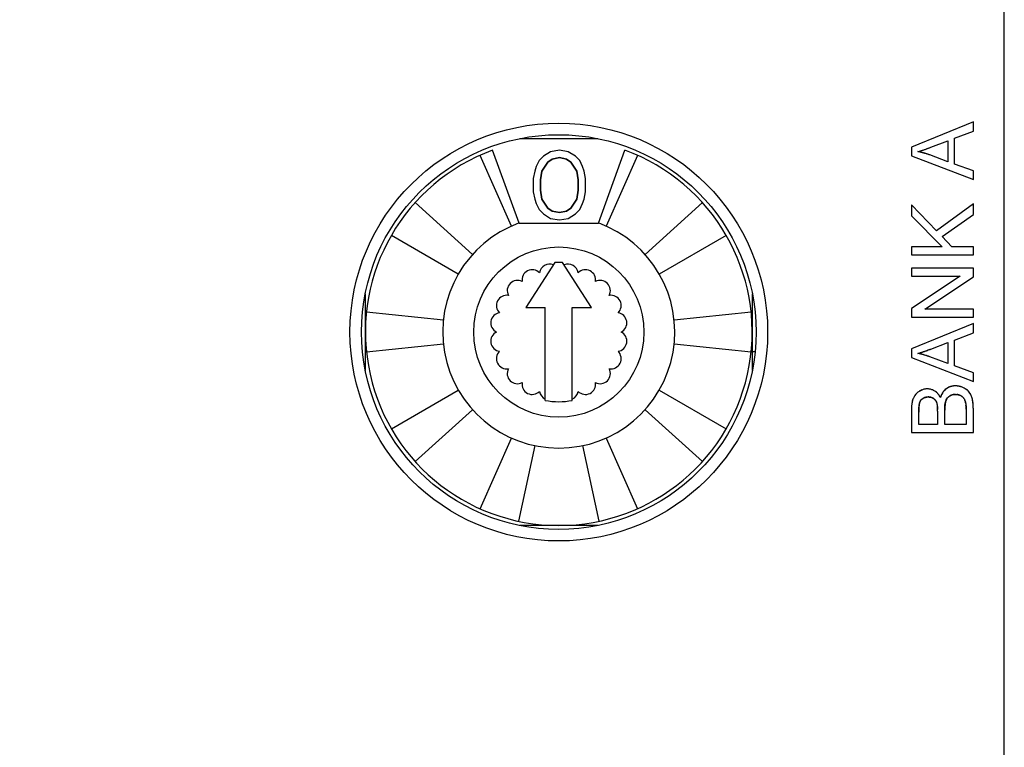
# Model space of a CAD drawing. Header units: millimetres. Extents: x 0 to 420, y 0 to 297.
# Tile 64 of 119: x 105 to 130, y 86 to 105. Entities that reach past the tile are written whole.
import ezdxf

# ---------------------------------------------------------------- set-up
doc = ezdxf.new("R2010")
doc.units = ezdxf.units.MM
doc.header["$LTSCALE"] = 23.1
doc.layers.get('0').update_dxf_attribs({"linetype": 'CONTINUOUS'})
for name, color, linetype in [('000', 7, 'CONTINUOUS'), ('03___PRT_ALL_CURVES', 7, 'CONTINUOUS'), ('LAY0001', 7, 'CONTINUOUS'), ('PRITING', 7, 'CONTINUOUS')]:
    doc.layers.add(name, color=color, linetype=linetype)
doc.styles.get("Standard").update_dxf_attribs({"font": 'txt', "width": 0.6})
doc.dimstyles.new('DIMSTYLE_1', dxfattribs={"dimtxt": 4, "dimasz": 2.6, "dimexe": 1.2, "dimexo": 0.1, "dimgap": 1, "dimtad": 1, "dimzin": 0, "dimdsep": 46, "dimtxsty": 'Standard', "dimblk": '_FILLED', "dimblk1": '_FILLED', "dimblk2": '_FILLED', "dimcen": 0.09, "dimazin": 0, "dimtp": 0.01, "dimtm": 0.01, "dimtfac": 1, "dimtofl": 0, "dimtmove": 0, "dimatfit": 3, "dimldrblk": '_FILLED', "dimfxl": 1, "dimtolj": 1, "dimtzin": 0, "dimarcsym": 0})

# ---------------------------------------------------------------- blocks, each defined once
blk = doc.blocks.new('_FILLED')
at = {"color": 0, "linetype": 'ByBlock'}
blk.add_solid([(0, 0), (-1, 0.1923), (-1, -0.1923)], dxfattribs=at)
blk = doc.blocks.new('*D6')
at = {"color": 2, "linetype": 'Continuous', "transparency": 16777216}
for p, q in [((110.466, 132.308), (63.962, 132.308)), ((65.162, 132.308), (65.162, 71.907)), ((65.162, 11.505), (65.162, 71.907)), ((110.466, 11.505), (63.962, 11.505))]:
    blk.add_line(p, q, dxfattribs=at)
at = {"color": 2, "linetype": 'Continuous', "transparency": 16777216, "xscale": 2.6, "yscale": 2.6, "zscale": 2.6}
for p, rotation in [((65.162, 132.308), 90), ((65.162, 11.505), 270)]:
    blk.add_blockref('_FILLED', p, dxfattribs=dict(at, rotation=rotation))
at = {"color": 2, "linetype": 'Continuous', "transparency": 16777216, "insert": (60.162, 71.907), "char_height": 4, "width": 14.4, "attachment_point": 2, "rotation": 90, "line_spacing_factor": 0.9}
blk.add_mtext('120.80', dxfattribs=at)

msp = doc.modelspace()

# ---------------------------------------------------------------- linework, layer by layer
at = {"color": 7, "linetype": 'Continuous'}
for p, q in [((130.083, 73.537), (130.083, 120.3)), ((117.551, 101.507), (119.573, 101.507)), ((117.536, 99.326), (116.852, 101.205)), ((119.588, 99.326), (120.272, 101.205)), ((117.342, 99.247), (116.529, 101.074)), ((120.596, 101.074), (119.783, 99.247)), ((114.847, 99.852), (116.333, 98.514)), ((120.792, 98.514), (122.278, 99.852)), ((117.536, 99.326), (119.588, 99.326)), ((115.964, 98.007), (114.232, 99.007)), ((122.893, 99.007), (121.16, 98.007)), ((118.462, 98.304), (117.712, 97.141)), ((119.412, 97.141), (118.662, 98.304)), ((113.562, 95.514), (113.562, 97.499)), ((123.562, 97.499), (123.562, 95.514)), ((113.59, 97.029), (115.579, 96.82)), ((117.712, 97.141), (118.212, 97.141)), ((118.212, 94.741), (118.212, 97.141)), ((118.912, 94.741), (118.912, 97.141)), ((118.912, 97.141), (119.412, 97.141)), ((121.546, 96.82), (123.535, 97.029)), ((115.579, 96.193), (113.59, 95.984)), ((123.535, 95.984), (121.546, 96.193)), ((123.562, 96.007), (123.637, 96.007)), ((114.232, 94.007), (115.964, 95.007)), ((121.16, 95.007), (122.893, 94.007)), ((116.333, 94.499), (114.847, 93.161)), ((122.278, 93.161), (120.792, 94.499)), ((116.529, 91.939), (117.342, 93.766)), ((119.783, 93.766), (120.596, 91.939)), ((117.939, 93.572), (117.523, 91.616)), ((119.602, 91.616), (119.186, 93.572)), ((119.573, 91.507), (117.551, 91.507))]:
    msp.add_line(p, q, dxfattribs=at)
for radius in [5.4, 5.102, 2.2]:
    msp.add_circle((118.562, 96.507), radius, dxfattribs=at)
for centre, radius, start, end in [((118.562, 96.507), 5, 110, 70), ((118.562, 96.507), 3, 110, 70), ((118.562, 96.507), 1.8, 86.8153, 93.1847), ((117.875, 97.855), 0.264, 44.2948, 189.7052), ((118.326, 98.002), 0.264, 67.8276, 171.7052), ((118.799, 98.002), 0.264, 8.2948, 112.1724), ((119.25, 97.855), 0.264, 350.2948, 135.7052), ((117.492, 97.577), 0.264, 62.2948, 207.7052), ((119.633, 97.577), 0.264, 332.2948, 117.7052), ((117.214, 97.194), 0.264, 80.2948, 225.7052), ((119.911, 97.194), 0.264, 314.2948, 99.7052), ((117.067, 96.743), 0.264, 98.2948, 243.7052), ((120.057, 96.743), 0.264, 296.2948, 81.7052), ((117.067, 96.27), 0.264, 116.2948, 261.7052), ((120.057, 96.27), 0.264, 278.2948, 63.7052), ((117.214, 95.819), 0.264, 134.2948, 279.7052), ((119.911, 95.819), 0.264, 260.2948, 45.7052), ((117.492, 95.436), 0.264, 152.2948, 297.7052), ((119.633, 95.436), 0.264, 242.2948, 27.7052), ((117.875, 95.158), 0.264, 170.2948, 315.7052), ((118.326, 95.012), 0.264, 188.2948, 244.6216), ((118.799, 95.012), 0.264, 295.3784, 351.7052), ((119.25, 95.158), 0.264, 224.2948, 9.7052), ((118.562, 96.507), 1.8, 258.7877, 281.2123)]:
    msp.add_arc(centre, radius, start, end, dxfattribs=at)
at = {"layer": '000', "color": 7, "linetype": 'Continuous'}
for p, q in [((118.352, 101.168), (118.165, 101.053)), ((118.577, 101.207), (118.352, 101.168)), ((118.802, 101.168), (118.577, 101.207)), ((118.99, 101.053), (118.802, 101.168)), ((118.052, 100.939), (117.977, 100.785)), ((118.165, 101.053), (118.052, 100.939)), ((118.127, 100.67), (118.277, 100.9)), ((118.277, 100.9), (118.39, 100.977)), ((118.39, 100.977), (118.577, 101.015)), ((118.577, 101.015), (118.765, 100.977)), ((118.765, 100.977), (118.877, 100.9)), ((118.877, 100.9), (119.027, 100.67)), ((119.102, 100.939), (118.99, 101.053)), ((119.177, 100.785), (119.102, 100.939)), ((117.94, 100.67), (117.902, 100.479)), ((117.977, 100.785), (117.94, 100.67)), ((118.09, 100.441), (118.127, 100.67)), ((119.027, 100.67), (119.065, 100.441)), ((119.215, 100.67), (119.177, 100.785)), ((119.252, 100.479), (119.215, 100.67)), ((117.902, 100.479), (117.902, 100.134)), ((118.09, 100.173), (118.09, 100.441)), ((119.065, 100.441), (119.065, 100.173)), ((119.252, 100.134), (119.252, 100.479)), ((117.902, 100.134), (117.94, 99.943)), ((118.127, 99.943), (118.09, 100.173)), ((119.065, 100.173), (119.027, 99.943)), ((119.215, 99.943), (119.252, 100.134)), ((117.94, 99.943), (117.977, 99.828)), ((117.977, 99.828), (118.052, 99.675)), ((118.277, 99.713), (118.127, 99.943)), ((119.027, 99.943), (118.877, 99.713)), ((119.102, 99.675), (119.177, 99.828)), ((119.177, 99.828), (119.215, 99.943)), ((118.052, 99.675), (118.165, 99.56)), ((118.165, 99.56), (118.352, 99.445)), ((118.39, 99.636), (118.277, 99.713)), ((118.577, 99.598), (118.39, 99.636)), ((118.765, 99.636), (118.577, 99.598)), ((118.877, 99.713), (118.765, 99.636)), ((118.802, 99.445), (118.99, 99.56)), ((118.99, 99.56), (119.102, 99.675)), ((118.352, 99.445), (118.577, 99.407)), ((118.577, 99.407), (118.802, 99.445))]:
    msp.add_line(p, q, dxfattribs=at)
at = {"layer": '03___PRT_ALL_CURVES', "color": 4, "linetype": 'Continuous'}
for p, q in [((118.352, 101.168), (118.165, 101.053)), ((118.577, 101.207), (118.352, 101.168)), ((118.802, 101.168), (118.577, 101.207)), ((118.99, 101.053), (118.802, 101.168)), ((118.052, 100.939), (117.977, 100.785)), ((118.165, 101.053), (118.052, 100.939)), ((118.277, 100.9), (118.127, 100.67)), ((118.39, 100.977), (118.277, 100.9)), ((118.577, 101.015), (118.39, 100.977)), ((118.765, 100.977), (118.577, 101.015)), ((118.877, 100.9), (118.765, 100.977)), ((119.027, 100.67), (118.877, 100.9)), ((119.102, 100.939), (118.99, 101.053)), ((119.177, 100.785), (119.102, 100.939)), ((117.94, 100.67), (117.902, 100.479)), ((117.977, 100.785), (117.94, 100.67)), ((118.127, 100.67), (118.09, 100.441)), ((119.065, 100.441), (119.027, 100.67)), ((119.215, 100.67), (119.177, 100.785)), ((119.252, 100.479), (119.215, 100.67)), ((117.902, 100.479), (117.902, 100.134)), ((118.09, 100.441), (118.09, 100.173)), ((119.065, 100.173), (119.065, 100.441)), ((119.252, 100.134), (119.252, 100.479)), ((117.902, 100.134), (117.94, 99.943)), ((118.09, 100.173), (118.127, 99.943)), ((119.027, 99.943), (119.065, 100.173)), ((119.215, 99.943), (119.252, 100.134)), ((117.94, 99.943), (117.977, 99.828)), ((117.977, 99.828), (118.052, 99.675)), ((118.127, 99.943), (118.277, 99.713)), ((118.877, 99.713), (119.027, 99.943)), ((119.102, 99.675), (119.177, 99.828)), ((119.177, 99.828), (119.215, 99.943)), ((118.052, 99.675), (118.165, 99.56)), ((118.165, 99.56), (118.352, 99.445)), ((118.277, 99.713), (118.39, 99.636)), ((118.39, 99.636), (118.577, 99.598)), ((118.577, 99.598), (118.765, 99.636)), ((118.765, 99.636), (118.877, 99.713)), ((118.802, 99.445), (118.99, 99.56)), ((118.99, 99.56), (119.102, 99.675)), ((118.352, 99.445), (118.577, 99.407)), ((118.577, 99.407), (118.802, 99.445))]:
    msp.add_line(p, q, dxfattribs=at)
at = {"layer": 'LAY0001', "color": 7, "linetype": 'Continuous'}
for p, q in [((129.282, 101.945), (127.682, 101.29)), ((129.282, 101.704), (129.282, 101.945)), ((128.798, 101.517), (129.282, 101.704)), ((128.182, 101.285), (128.625, 101.451)), ((128.625, 101.451), (128.625, 100.909)), ((128.798, 100.848), (128.798, 101.517)), ((127.682, 101.29), (127.682, 101.062)), ((128.625, 100.909), (128.156, 101.085)), ((127.682, 101.062), (129.282, 100.447)), ((129.282, 100.672), (128.798, 100.848)), ((129.282, 100.447), (129.282, 100.672)), ((129.282, 99.825), (128.331, 99.125)), ((129.282, 99.546), (129.282, 99.825)), ((127.682, 99.796), (127.682, 99.509)), ((128.331, 99.125), (127.682, 99.796)), ((127.682, 99.509), (128.476, 98.714)), ((128.473, 98.976), (129.282, 99.546)), ((128.728, 98.714), (128.473, 98.976)), ((127.682, 98.714), (127.682, 98.503)), ((128.476, 98.714), (127.682, 98.714)), ((129.282, 98.714), (128.728, 98.714)), ((129.282, 98.503), (129.282, 98.714)), ((127.682, 98.503), (129.282, 98.503)), ((127.682, 98.155), (127.682, 97.952)), ((129.282, 98.155), (127.682, 98.155)), ((129.282, 97.938), (129.282, 98.155)), ((128.939, 97.952), (127.682, 97.112)), ((127.682, 97.952), (128.939, 97.952)), ((128.025, 97.098), (129.282, 97.938)), ((127.682, 97.112), (127.682, 96.895)), ((129.282, 97.098), (128.025, 97.098)), ((129.282, 96.895), (129.282, 97.098)), ((127.682, 96.895), (129.282, 96.895)), ((129.282, 96.728), (127.682, 96.073)), ((129.282, 96.487), (129.282, 96.728)), ((128.798, 96.3), (129.282, 96.487)), ((128.798, 95.631), (128.798, 96.3)), ((127.682, 96.073), (127.682, 95.845)), ((128.182, 96.068), (128.625, 96.235)), ((128.625, 96.235), (128.625, 95.692)), ((127.682, 95.845), (129.282, 95.23)), ((128.625, 95.692), (128.156, 95.868)), ((129.282, 95.455), (128.798, 95.631)), ((129.282, 95.23), (129.282, 95.455)), ((127.682, 94.507), (127.682, 93.907)), ((128.355, 94.464), (128.355, 94.118)), ((128.544, 94.118), (128.544, 94.488)), ((129.089, 94.637), (129.091, 94.617)), ((129.094, 94.517), (129.094, 94.118)), ((129.282, 93.907), (129.282, 94.517)), ((127.871, 94.118), (127.871, 94.438)), ((128.355, 94.118), (127.871, 94.118)), ((129.094, 94.118), (128.544, 94.118)), ((127.682, 93.907), (129.282, 93.907))]:
    msp.add_line(p, q, dxfattribs=at)
for centre, radius, start, end in [((127.38, 102.877), 1.769, 285.4217, 286.9454), ((127.417, 99.029), 2.185, 77.9894, 78.5733), ((127.423, 99.053), 2.161, 76.9775, 77.9903), ((127.234, 103.36), 2.274, 286.9112, 287.5027), ((127.428, 99.078), 2.135, 76.3339, 76.9767), ((127.113, 103.744), 2.677, 287.5028, 288.057), ((127.433, 99.098), 2.114, 75.6571, 76.334), ((126.956, 104.226), 3.184, 288.0575, 288.5823), ((127.439, 99.119), 2.092, 74.9638, 75.6571), ((126.76, 104.809), 3.799, 288.5809, 289.0186), ((127.444, 99.14), 2.071, 74.2814, 74.9638), ((126.498, 105.568), 4.602, 289.0206, 289.4772), ((127.45, 99.161), 2.049, 73.6005, 74.2814), ((127.459, 99.19), 2.019, 72.3207, 73.602), ((126.137, 106.588), 5.684, 289.4761, 289.8536), ((125.742, 107.684), 6.849, 289.8504, 290.0924), ((127.47, 99.225), 1.982, 71.2107, 72.3201), ((125.16, 109.272), 8.54, 290.0974, 290.4383), ((127.479, 99.252), 1.954, 70.4786, 71.2098), ((127.486, 99.272), 1.932, 69.7181, 70.4786), ((124.264, 111.681), 11.11, 290.4349, 290.653), ((126.956, 99.009), 3.184, 288.0574, 288.5822), ((126.76, 99.591), 3.797, 288.5808, 289.0174), ((126.498, 100.35), 4.601, 289.0195, 289.4773), ((126.137, 101.371), 5.684, 289.4761, 289.8536), ((125.742, 102.467), 6.849, 289.8504, 290.0924), ((125.16, 104.055), 8.54, 290.0974, 290.4384), ((124.264, 106.463), 11.11, 290.4349, 290.6531), ((127.38, 97.66), 1.769, 285.4215, 286.9453), ((127.417, 93.812), 2.185, 77.9894, 78.5733), ((127.423, 93.836), 2.161, 76.9775, 77.9903), ((127.234, 98.143), 2.274, 286.911, 287.5025), ((127.428, 93.861), 2.135, 76.334, 76.9767), ((127.113, 98.527), 2.676, 287.5027, 288.0569), ((127.433, 93.882), 2.114, 75.6571, 76.334), ((127.439, 93.903), 2.092, 74.9638, 75.6572), ((127.444, 93.923), 2.071, 74.2814, 74.9638), ((127.45, 93.944), 2.049, 73.6005, 74.2814), ((127.459, 93.973), 2.019, 72.3207, 73.602), ((127.47, 94.008), 1.982, 71.2107, 72.3201), ((127.479, 94.035), 1.954, 70.4786, 71.2098), ((127.486, 94.055), 1.932, 69.7181, 70.4787), ((128.082, 94.645), 0.385, 121.471, 127.1988), ((128.14, 94.552), 0.496, 116.9308, 121.5522), ((128.116, 94.599), 0.443, 112.1083, 116.9244), ((128.102, 94.634), 0.404, 106.7793, 112.1054), ((128.095, 94.659), 0.379, 101.3724, 106.769), ((128.092, 94.672), 0.366, 95.6517, 101.363), ((128.092, 94.673), 0.364, 89.9926, 95.6402), ((128.092, 94.666), 0.372, 84.6416, 90.0238), ((128.093, 94.679), 0.358, 79.3346, 84.6319), ((128.094, 94.682), 0.355, 73.8461, 79.3258), ((128.092, 94.676), 0.361, 68.5328, 73.8374), ((128.086, 94.662), 0.377, 63.3714, 68.5251), ((128.074, 94.639), 0.403, 58.4759, 63.3659), ((128.112, 94.699), 0.332, 52.2838, 58.4969), ((128.82, 94.725), 0.396, 140.3472, 145.0611), ((128.811, 94.732), 0.384, 137.1985, 140.3363), ((128.807, 94.736), 0.379, 133.8508, 137.1972), ((128.806, 94.737), 0.377, 130.6132, 133.8489), ((128.807, 94.736), 0.378, 127.5223, 130.6117), ((128.813, 94.729), 0.388, 124.2276, 127.5336), ((128.807, 94.737), 0.377, 121.0757, 124.2248), ((128.803, 94.743), 0.37, 117.7156, 121.0743), ((128.802, 94.746), 0.367, 114.4669, 117.7134), ((128.802, 94.745), 0.368, 111.1778, 114.4649), ((128.804, 94.741), 0.372, 107.8933, 111.1758), ((128.806, 94.734), 0.38, 104.8099, 107.8921), ((128.809, 94.723), 0.391, 101.7761, 104.8084), ((128.812, 94.708), 0.406, 98.691, 101.7739), ((128.815, 94.689), 0.425, 95.681, 98.6896), ((128.817, 94.666), 0.449, 92.8826, 95.6811), ((128.818, 94.638), 0.477, 89.984, 92.8798), ((128.819, 94.613), 0.502, 84.7278, 90.03), ((128.821, 94.635), 0.48, 81.4183, 84.708), ((128.823, 94.647), 0.467, 77.0017, 81.4199), ((128.824, 94.654), 0.461, 72.5578, 76.997), ((128.823, 94.652), 0.462, 68.0666, 72.5529), ((128.82, 94.643), 0.472, 63.8143, 68.0628), ((128.794, 94.589), 0.532, 60.0291, 63.8658), ((128.822, 94.639), 0.475, 56.6733, 60.0152), ((128.85, 94.681), 0.424, 51.5643, 56.701), ((128.878, 94.716), 0.38, 46.9218, 51.546), ((128.899, 94.738), 0.349, 42.0148, 46.9184), ((128.915, 94.753), 0.327, 36.9993, 42.0085), ((128.312, 94.571), 0.626, 166.3364, 168.453), ((128.254, 94.585), 0.565, 164.0227, 166.3379), ((128.202, 94.6), 0.512, 161.5546, 164.0232), ((128.158, 94.615), 0.465, 158.9465, 161.5546), ((128.121, 94.629), 0.425, 156.2138, 158.946), ((128.127, 94.626), 0.432, 150.8318, 156.2439), ((128.094, 94.645), 0.394, 145.3848, 150.8191), ((128.078, 94.655), 0.375, 142.2164, 145.3603), ((128.07, 94.662), 0.365, 136.448, 142.223), ((128.068, 94.664), 0.362, 133.2069, 136.4383), ((128.071, 94.66), 0.367, 127.2104, 133.1941), ((128.076, 94.63), 0.188, 139.362, 146.3177), ((128.076, 94.629), 0.189, 132.4129, 139.3399), ((128.106, 94.588), 0.239, 116.879, 122.4254), ((128.106, 94.587), 0.24, 111.0664, 116.8709), ((128.109, 94.58), 0.248, 103.6423, 111.0445), ((128.113, 94.563), 0.265, 97.4997, 103.6416), ((128.117, 94.517), 0.312, 85.0516, 90.0709), ((128.121, 94.562), 0.267, 79.5238, 85.0485), ((128.127, 94.594), 0.234, 73.4987, 79.5169), ((128.133, 94.614), 0.213, 67.4988, 73.4812), ((128.137, 94.625), 0.202, 60.4394, 67.4894), ((128.138, 94.626), 0.2, 53.6609, 60.417), ((128.141, 94.631), 0.194, 47.0305, 53.672), ((128.138, 94.627), 0.199, 40.2756, 47.0154), ((128.129, 94.62), 0.211, 33.8006, 40.2634), ((128.113, 94.609), 0.231, 27.6299, 33.7907), ((128.102, 94.687), 0.347, 46.2013, 52.2699), ((128.083, 94.667), 0.375, 40.6466, 46.194), ((128.057, 94.644), 0.41, 36.8648, 40.6642), ((128.021, 94.618), 0.454, 32.3161, 36.8455), ((127.973, 94.587), 0.51, 28.8201, 32.3291), ((127.927, 94.562), 0.564, 26.5492, 28.8371), ((128.948, 94.661), 0.539, 158.3183, 163.599), ((128.902, 94.679), 0.49, 155.5015, 158.2736), ((128.878, 94.69), 0.463, 152.735, 155.5), ((128.858, 94.701), 0.44, 149.6675, 152.736), ((128.837, 94.713), 0.416, 145.0659, 149.6784), ((128.831, 94.639), 0.273, 156.4194, 162.3017), ((128.812, 94.647), 0.252, 150.3824, 156.4095), ((128.801, 94.653), 0.24, 143.9867, 150.3732), ((128.797, 94.656), 0.235, 137.5156, 143.974), ((128.799, 94.655), 0.237, 131.1621, 137.5032), ((128.805, 94.647), 0.247, 124.9619, 131.1509), ((128.802, 94.651), 0.242, 118.7816, 124.996), ((128.803, 94.649), 0.244, 112.6097, 118.771), ((128.807, 94.641), 0.253, 106.453, 112.5991), ((128.811, 94.626), 0.269, 100.6958, 106.4469), ((128.816, 94.603), 0.292, 95.2056, 100.6903), ((128.818, 94.573), 0.323, 89.9527, 95.2009), ((128.823, 94.6), 0.295, 79.0679, 83.6469), ((128.827, 94.621), 0.274, 74.2864, 79.0627), ((128.831, 94.634), 0.26, 69.2962, 74.2802), ((128.833, 94.641), 0.253, 61.5603, 69.2936), ((128.806, 94.591), 0.31, 57.3865, 61.6147), ((128.856, 94.661), 0.224, 45.5678, 50.813), ((128.869, 94.674), 0.205, 39.9844, 45.558), ((128.877, 94.681), 0.194, 31.6754, 39.9831), ((128.778, 94.627), 0.308, 21.2244, 25.1015), ((128.731, 94.609), 0.358, 17.6735, 21.2256), ((128.676, 94.591), 0.416, 14.6749, 17.6816), ((128.857, 94.71), 0.399, 30.3742, 36.9107), ((128.818, 94.687), 0.444, 26.3293, 30.4115), ((128.781, 94.669), 0.486, 22.5461, 26.331), ((128.739, 94.651), 0.532, 18.9897, 22.5472), ((128.678, 94.63), 0.596, 13.9798, 18.959), ((128.617, 94.615), 0.659, 12.2908, 14.0209), ((128.549, 94.6), 0.728, 10.8056, 12.2939), ((128.479, 94.586), 0.8, 9.4135, 10.8063), ((128.401, 94.574), 0.878, 8.0605, 9.4134), ((128.979, 94.507), 1.297, 178.6143, 180.0125), ((128.85, 94.51), 1.167, 177.2275, 178.6131), ((128.734, 94.516), 1.051, 175.6503, 177.2298), ((128.627, 94.524), 0.944, 173.9859, 175.6506), ((128.533, 94.534), 0.849, 172.2392, 173.9861), ((128.45, 94.545), 0.766, 170.3973, 172.2395), ((128.377, 94.558), 0.692, 168.4517, 170.3976), ((129.748, 94.446), 1.877, 177.8566, 179.2659), ((130.237, 94.439), 2.366, 179.2441, 180.0109), ((129.335, 94.461), 1.463, 176.762, 177.8388), ((129.074, 94.475), 1.202, 175.6746, 176.7602), ((128.784, 94.498), 0.912, 173.3724, 175.7264), ((128.546, 94.525), 0.672, 171.6316, 173.3291), ((128.405, 94.546), 0.529, 169.7135, 171.6351), ((128.292, 94.567), 0.414, 167.5552, 169.7168), ((128.112, 94.612), 0.229, 156.2452, 162.225), ((127.991, 94.572), 0.359, 9.532, 12.2409), ((127.193, 94.49), 1.162, 2.0383, 3.9347), ((126.781, 94.475), 1.574, 1.1331, 2.0785), ((126.287, 94.465), 2.067, 359.9705, 1.1189), ((129.752, 94.496), 1.208, 176.8386, 178.1098), ((129.969, 94.489), 1.426, 178.129, 180.031), ((129.563, 94.507), 1.02, 174.6539, 176.863), ((129.401, 94.521), 0.856, 173.1725, 174.6296), ((129.293, 94.534), 0.748, 171.6034, 173.1738), ((129.165, 94.554), 0.618, 168.669, 171.6442), ((129.05, 94.577), 0.501, 166.3609, 168.6389), ((128.162, 94.556), 0.931, 2.2194, 3.7097), ((127.668, 94.537), 1.425, 1.1858, 2.2369), ((126.748, 94.519), 2.346, 359.9436, 1.1547), ((128.319, 94.562), 0.962, 6.8544, 8.0621), ((128.195, 94.547), 1.086, 4.808, 6.8365), ((128.051, 94.535), 1.231, 3.626, 4.8241), ((127.89, 94.525), 1.392, 1.8543, 3.6134), ((127.716, 94.519), 1.566, 0.8548, 1.868), ((127.58, 94.517), 1.703, 359.9945, 0.8566)]:
    msp.add_arc(centre, radius, start, end, dxfattribs=at)
for points in [[(127.903, 94.704), (127.908, 94.715), (127.913, 94.725), (127.919, 94.734)], [(127.949, 94.769), (127.958, 94.777), (127.967, 94.784), (127.977, 94.79)], [(128.078, 94.826), (128.091, 94.828), (128.104, 94.829), (128.117, 94.829)], [(128.563, 94.695), (128.566, 94.704), (128.568, 94.713), (128.571, 94.722)], [(128.819, 94.895), (128.831, 94.895), (128.844, 94.895), (128.856, 94.893)], [(128.973, 94.852), (128.982, 94.846), (128.99, 94.84), (128.997, 94.834)], [(129.043, 94.783), (129.048, 94.775), (129.052, 94.767), (129.057, 94.758)], [(127.887, 94.656), (127.89, 94.665), (127.892, 94.674), (127.894, 94.681)], [(128.317, 94.716), (128.325, 94.701), (128.331, 94.684), (128.337, 94.666)], [(128.337, 94.666), (128.338, 94.661), (128.34, 94.655), (128.341, 94.648)], [(128.345, 94.631), (128.346, 94.623), (128.347, 94.613), (128.349, 94.603)], [(128.349, 94.603), (128.35, 94.593), (128.351, 94.582), (128.352, 94.57)], [(129.078, 94.697), (129.081, 94.685), (129.084, 94.673), (129.086, 94.661)], [(129.086, 94.661), (129.087, 94.654), (129.088, 94.646), (129.089, 94.637)]]:
    msp.add_open_spline(points, degree=3, dxfattribs=at)
at = {"layer": 'PRITING', "color": 7, "linetype": 'Continuous'}
for p, q in [((129.282, 101.945), (127.682, 101.29)), ((129.282, 101.704), (129.282, 101.945)), ((128.798, 101.517), (129.282, 101.704)), ((128.182, 101.285), (128.625, 101.451)), ((128.625, 101.451), (128.625, 100.909)), ((128.798, 100.848), (128.798, 101.517)), ((127.682, 101.29), (127.682, 101.062)), ((128.625, 100.909), (128.156, 101.085)), ((127.682, 101.062), (129.282, 100.447)), ((129.282, 100.672), (128.798, 100.848)), ((129.282, 100.447), (129.282, 100.672)), ((129.282, 99.825), (128.331, 99.125)), ((129.282, 99.546), (129.282, 99.825)), ((127.682, 99.796), (127.682, 99.509)), ((128.331, 99.125), (127.682, 99.796)), ((127.682, 99.509), (128.476, 98.714)), ((128.473, 98.976), (129.282, 99.546)), ((128.728, 98.714), (128.473, 98.976)), ((127.682, 98.714), (127.682, 98.503)), ((128.476, 98.714), (127.682, 98.714)), ((129.282, 98.714), (128.728, 98.714)), ((129.282, 98.503), (129.282, 98.714)), ((127.682, 98.503), (129.282, 98.503)), ((127.682, 98.155), (127.682, 97.952)), ((129.282, 98.155), (127.682, 98.155)), ((129.282, 97.938), (129.282, 98.155)), ((128.939, 97.952), (127.682, 97.112)), ((127.682, 97.952), (128.939, 97.952)), ((128.025, 97.098), (129.282, 97.938)), ((127.682, 97.112), (127.682, 96.895)), ((129.282, 97.098), (128.025, 97.098)), ((129.282, 96.895), (129.282, 97.098)), ((127.682, 96.895), (129.282, 96.895)), ((129.282, 96.728), (127.682, 96.073)), ((129.282, 96.487), (129.282, 96.728)), ((128.798, 96.3), (129.282, 96.487)), ((128.798, 95.631), (128.798, 96.3)), ((127.682, 96.073), (127.682, 95.845)), ((128.182, 96.068), (128.625, 96.235)), ((128.625, 96.235), (128.625, 95.692)), ((127.682, 95.845), (129.282, 95.23)), ((128.625, 95.692), (128.156, 95.868)), ((129.282, 95.455), (128.798, 95.631)), ((129.282, 95.23), (129.282, 95.455)), ((127.682, 94.507), (127.682, 93.907)), ((128.355, 94.464), (128.355, 94.118)), ((128.544, 94.118), (128.544, 94.488)), ((129.089, 94.637), (129.091, 94.617)), ((129.094, 94.517), (129.094, 94.118)), ((129.282, 93.907), (129.282, 94.517)), ((127.871, 94.118), (127.871, 94.438)), ((128.355, 94.118), (127.871, 94.118)), ((129.094, 94.118), (128.544, 94.118)), ((127.682, 93.907), (129.282, 93.907))]:
    msp.add_line(p, q, dxfattribs=at)
for centre, radius, start, end in [((127.38, 102.877), 1.769, 285.4217, 286.9454), ((127.417, 99.029), 2.185, 77.9894, 78.5733), ((127.438, 99.122), 2.09, 77.8878, 78.6063), ((127.423, 99.053), 2.161, 76.9775, 77.9903), ((127.435, 99.106), 2.107, 73.5986, 77.9054), ((127.234, 103.36), 2.274, 286.9112, 287.5027), ((127.428, 99.078), 2.135, 76.3339, 76.9767), ((127.113, 103.744), 2.677, 287.5028, 288.057), ((127.433, 99.098), 2.114, 75.6571, 76.334), ((126.956, 104.226), 3.184, 288.0575, 288.5823), ((127.439, 99.119), 2.092, 74.9638, 75.6571), ((126.76, 104.809), 3.799, 288.5809, 289.0186), ((127.444, 99.14), 2.071, 74.2814, 74.9638), ((126.498, 105.568), 4.602, 289.0206, 289.4772), ((127.45, 99.161), 2.049, 73.6005, 74.2814), ((126.011, 106.944), 6.062, 289.4243, 290.0185), ((127.459, 99.19), 2.019, 72.3207, 73.602), ((127.466, 99.213), 1.995, 72.0568, 73.5845), ((126.137, 106.588), 5.684, 289.4761, 289.8536), ((125.742, 107.684), 6.849, 289.8504, 290.0924), ((127.47, 99.225), 1.982, 71.2107, 72.3201), ((127.464, 99.209), 1.999, 69.75, 72.0452), ((125.32, 108.847), 8.085, 290.002, 290.4793), ((125.16, 109.272), 8.54, 290.0974, 290.4383), ((127.479, 99.252), 1.954, 70.4786, 71.2098), ((127.486, 99.272), 1.932, 69.7181, 70.4786), ((124.264, 111.681), 11.11, 290.4349, 290.653), ((125.068, 109.523), 8.808, 290.4762, 290.7062), ((126.956, 99.009), 3.184, 288.0574, 288.5822), ((126.76, 99.591), 3.797, 288.5808, 289.0174), ((126.498, 100.35), 4.601, 289.0195, 289.4773), ((126.011, 101.727), 6.062, 289.4243, 290.0186), ((126.137, 101.371), 5.684, 289.4761, 289.8536), ((125.742, 102.467), 6.849, 289.8504, 290.0924), ((125.32, 103.629), 8.085, 290.002, 290.4794), ((125.16, 104.055), 8.54, 290.0974, 290.4384), ((124.264, 106.463), 11.11, 290.4349, 290.6531), ((125.068, 104.306), 8.807, 290.4763, 290.7063), ((127.38, 97.66), 1.769, 285.4215, 286.9453), ((127.417, 93.812), 2.185, 77.9894, 78.5733), ((127.438, 93.905), 2.09, 77.8879, 78.6063), ((127.423, 93.836), 2.161, 76.9775, 77.9903), ((127.435, 93.889), 2.107, 73.5986, 77.9054), ((127.234, 98.143), 2.274, 286.911, 287.5025), ((127.428, 93.861), 2.135, 76.334, 76.9767), ((127.113, 98.527), 2.676, 287.5027, 288.0569), ((127.433, 93.882), 2.114, 75.6571, 76.334), ((127.439, 93.903), 2.092, 74.9638, 75.6572), ((127.444, 93.923), 2.071, 74.2814, 74.9638), ((127.45, 93.944), 2.049, 73.6005, 74.2814), ((127.459, 93.973), 2.019, 72.3207, 73.602), ((127.466, 93.996), 1.995, 72.0569, 73.5846), ((127.47, 94.008), 1.982, 71.2107, 72.3201), ((127.464, 93.992), 1.999, 69.75, 72.0452), ((127.479, 94.035), 1.954, 70.4786, 71.2098), ((127.486, 94.055), 1.932, 69.7181, 70.4787), ((128.082, 94.645), 0.385, 121.471, 127.1988), ((128.14, 94.552), 0.496, 116.9308, 121.5522), ((128.116, 94.599), 0.443, 112.1083, 116.9244), ((128.102, 94.634), 0.404, 106.7793, 112.1054), ((128.095, 94.659), 0.379, 101.3724, 106.769), ((128.092, 94.672), 0.366, 95.6517, 101.363), ((128.092, 94.673), 0.364, 89.9926, 95.6402), ((128.092, 94.664), 0.373, 84.7829, 90.0089), ((128.092, 94.666), 0.372, 84.6416, 90.0238), ((128.093, 94.679), 0.358, 79.3346, 84.6319), ((128.094, 94.682), 0.355, 73.8461, 79.3258), ((128.092, 94.676), 0.361, 68.5328, 73.8374), ((128.086, 94.662), 0.377, 63.3714, 68.5251), ((128.074, 94.639), 0.403, 58.4759, 63.3659), ((128.075, 94.639), 0.402, 58.4717, 63.4351), ((128.107, 94.692), 0.34, 49.3599, 58.4004), ((128.112, 94.699), 0.332, 52.2838, 58.4969), ((128.82, 94.725), 0.396, 140.3472, 145.0611), ((128.811, 94.732), 0.384, 137.1985, 140.3363), ((128.807, 94.736), 0.379, 133.8508, 137.1972), ((128.806, 94.737), 0.377, 130.6132, 133.8489), ((128.807, 94.736), 0.378, 127.5223, 130.6117), ((128.813, 94.728), 0.388, 124.3469, 127.5198), ((128.813, 94.729), 0.388, 124.2276, 127.5336), ((128.807, 94.737), 0.377, 121.0757, 124.2248), ((128.803, 94.743), 0.37, 117.7156, 121.0743), ((128.802, 94.746), 0.367, 114.4669, 117.7134), ((128.802, 94.745), 0.368, 111.1778, 114.4649), ((128.804, 94.741), 0.372, 107.8933, 111.1758), ((128.806, 94.734), 0.38, 104.8099, 107.8921), ((128.809, 94.723), 0.391, 101.7761, 104.8084), ((128.812, 94.708), 0.406, 98.691, 101.7739), ((128.815, 94.689), 0.425, 95.681, 98.6896), ((128.817, 94.666), 0.449, 92.8826, 95.6811), ((128.818, 94.638), 0.477, 89.984, 92.8798), ((128.819, 94.612), 0.503, 83.6831, 90.0157), ((128.819, 94.613), 0.502, 84.7278, 90.03), ((128.821, 94.635), 0.48, 81.4183, 84.708), ((128.823, 94.647), 0.467, 77.0017, 81.4199), ((128.824, 94.654), 0.461, 72.5578, 76.997), ((128.823, 94.652), 0.462, 68.0666, 72.5529), ((128.82, 94.643), 0.472, 63.8143, 68.0628), ((128.794, 94.589), 0.532, 60.0291, 63.8658), ((128.822, 94.639), 0.475, 56.6733, 60.0152), ((128.85, 94.681), 0.424, 51.5643, 56.701), ((128.878, 94.716), 0.38, 46.9218, 51.546), ((128.899, 94.738), 0.349, 42.0148, 46.9184), ((128.915, 94.753), 0.327, 36.9993, 42.0085), ((128.312, 94.571), 0.626, 166.3364, 168.453), ((128.311, 94.571), 0.624, 166.3433, 168.4993), ((128.254, 94.585), 0.565, 164.0227, 166.3379), ((128.202, 94.6), 0.512, 161.5546, 164.0232), ((128.158, 94.615), 0.465, 158.9465, 161.5546), ((128.121, 94.629), 0.425, 156.2138, 158.946), ((128.118, 94.63), 0.422, 156.1892, 158.9826), ((128.127, 94.626), 0.432, 150.8318, 156.2439), ((128.094, 94.645), 0.394, 145.3848, 150.8191), ((128.078, 94.655), 0.375, 142.2164, 145.3603), ((128.07, 94.662), 0.365, 136.448, 142.223), ((128.068, 94.664), 0.362, 133.2069, 136.4383), ((128.071, 94.66), 0.367, 127.2104, 133.1941), ((128.076, 94.63), 0.188, 139.362, 146.3177), ((128.076, 94.629), 0.189, 132.4129, 139.3399), ((128.106, 94.588), 0.239, 116.879, 122.4254), ((128.106, 94.587), 0.24, 111.0664, 116.8709), ((128.109, 94.58), 0.248, 103.6423, 111.0445), ((128.113, 94.563), 0.265, 97.4997, 103.6416), ((128.117, 94.517), 0.312, 85.0516, 90.0709), ((128.121, 94.562), 0.267, 79.5238, 85.0485), ((128.127, 94.594), 0.234, 73.4987, 79.5169), ((128.133, 94.614), 0.213, 67.4988, 73.4812), ((128.137, 94.625), 0.202, 60.4394, 67.4894), ((128.138, 94.626), 0.2, 53.6609, 60.417), ((128.141, 94.63), 0.195, 43.4721, 53.6654), ((128.141, 94.631), 0.194, 47.0305, 53.672), ((128.138, 94.627), 0.199, 40.2756, 47.0154), ((128.129, 94.62), 0.211, 33.8006, 40.2634), ((128.113, 94.609), 0.231, 27.6299, 33.7907), ((128.102, 94.687), 0.347, 46.2013, 52.2699), ((128.083, 94.667), 0.375, 40.6466, 46.194), ((128.057, 94.644), 0.41, 36.8648, 40.6642), ((128.021, 94.618), 0.454, 32.3161, 36.8455), ((128.004, 94.606), 0.474, 30.8188, 35.5337), ((127.973, 94.587), 0.51, 28.8201, 32.3291), ((127.955, 94.577), 0.532, 26.4469, 30.8234), ((127.927, 94.562), 0.564, 26.5492, 28.8371), ((128.948, 94.661), 0.539, 158.3183, 163.599), ((128.974, 94.653), 0.567, 161.0113, 163.5122), ((128.902, 94.679), 0.49, 155.5015, 158.2736), ((128.878, 94.69), 0.463, 152.735, 155.5), ((128.858, 94.701), 0.44, 149.6675, 152.736), ((128.837, 94.713), 0.416, 145.0659, 149.6784), ((128.831, 94.639), 0.273, 156.4194, 162.3017), ((128.812, 94.647), 0.252, 150.3824, 156.4095), ((128.801, 94.653), 0.24, 143.9867, 150.3732), ((128.797, 94.656), 0.235, 137.5156, 143.974), ((128.799, 94.655), 0.237, 131.1621, 137.5032), ((128.805, 94.647), 0.247, 124.9619, 131.1509), ((128.802, 94.651), 0.242, 118.7816, 124.996), ((128.803, 94.649), 0.244, 112.6097, 118.771), ((128.807, 94.641), 0.253, 106.453, 112.5991), ((128.811, 94.626), 0.269, 100.6958, 106.4469), ((128.816, 94.603), 0.292, 95.2056, 100.6903), ((128.818, 94.573), 0.323, 89.9527, 95.2009), ((128.823, 94.6), 0.295, 79.0679, 83.6469), ((128.827, 94.621), 0.274, 74.2864, 79.0627), ((128.831, 94.634), 0.26, 69.2962, 74.2802), ((128.833, 94.641), 0.253, 61.5603, 69.2936), ((128.806, 94.591), 0.31, 57.3865, 61.6147), ((128.856, 94.661), 0.224, 45.5678, 50.813), ((128.869, 94.674), 0.205, 39.9844, 45.558), ((128.877, 94.681), 0.194, 31.6754, 39.9831), ((128.778, 94.627), 0.308, 21.2244, 25.1015), ((128.731, 94.609), 0.358, 17.6735, 21.2256), ((128.676, 94.591), 0.416, 14.6749, 17.6816), ((128.857, 94.71), 0.399, 30.3742, 36.9107), ((128.818, 94.687), 0.444, 26.3293, 30.4115), ((128.781, 94.669), 0.486, 22.5461, 26.331), ((128.739, 94.651), 0.532, 18.9897, 22.5472), ((128.671, 94.628), 0.604, 14.0114, 18.9945), ((128.678, 94.63), 0.596, 13.9798, 18.959), ((128.615, 94.614), 0.661, 12.4297, 14.0165), ((128.617, 94.615), 0.659, 12.2908, 14.0209), ((128.549, 94.6), 0.728, 10.8056, 12.2939), ((128.479, 94.586), 0.8, 9.4135, 10.8063), ((128.401, 94.574), 0.878, 8.0605, 9.4134), ((128.979, 94.507), 1.297, 178.6143, 180.0125), ((128.85, 94.51), 1.167, 177.2275, 178.6131), ((128.734, 94.516), 1.051, 175.6503, 177.2298), ((128.627, 94.524), 0.944, 173.9859, 175.6506), ((128.533, 94.534), 0.849, 172.2392, 173.9861), ((128.45, 94.545), 0.766, 170.3973, 172.2395), ((128.377, 94.558), 0.692, 168.4517, 170.3976), ((129.748, 94.446), 1.877, 177.8566, 179.2659), ((130.237, 94.439), 2.366, 179.2441, 180.0109), ((129.335, 94.461), 1.463, 176.762, 177.8388), ((129.074, 94.475), 1.202, 175.6746, 176.7602), ((128.784, 94.498), 0.912, 173.3724, 175.7264), ((128.546, 94.525), 0.672, 171.6316, 173.3291), ((128.405, 94.546), 0.529, 169.7135, 171.6351), ((128.292, 94.567), 0.414, 167.5552, 169.7168), ((128.112, 94.612), 0.229, 156.2452, 162.225), ((128.11, 94.612), 0.227, 156.1494, 162.2553), ((127.991, 94.572), 0.359, 9.532, 12.2409), ((127.193, 94.49), 1.162, 2.0383, 3.9347), ((126.781, 94.475), 1.574, 1.1331, 2.0785), ((126.408, 94.467), 1.947, 359.9274, 1.2418), ((126.287, 94.465), 2.067, 359.9705, 1.1189), ((129.752, 94.496), 1.208, 176.8386, 178.1098), ((129.969, 94.489), 1.426, 178.129, 180.031), ((129.563, 94.507), 1.02, 174.6539, 176.863), ((129.401, 94.521), 0.856, 173.1725, 174.6296), ((129.293, 94.534), 0.748, 171.6034, 173.1738), ((129.165, 94.554), 0.618, 168.669, 171.6442), ((129.05, 94.577), 0.501, 166.3609, 168.6389), ((128.601, 94.572), 0.493, 10.4086, 14.5464), ((128.162, 94.556), 0.931, 2.2194, 3.7097), ((127.668, 94.537), 1.425, 1.1858, 2.2369), ((126.748, 94.519), 2.346, 359.9436, 1.1547), ((128.319, 94.562), 0.962, 6.8544, 8.0621), ((128.195, 94.547), 1.086, 4.808, 6.8365), ((128.051, 94.535), 1.231, 3.626, 4.8241), ((127.89, 94.525), 1.392, 1.8543, 3.6134), ((127.716, 94.519), 1.566, 0.8548, 1.868), ((127.58, 94.517), 1.703, 359.9945, 0.8566)]:
    msp.add_arc(centre, radius, start, end, dxfattribs=at)
for points in [[(127.85, 101.171), (127.91, 101.187), (127.969, 101.207), (128.027, 101.228)], [(127.85, 95.954), (127.91, 95.971), (127.969, 95.99), (128.027, 96.011)], [(127.881, 94.974), (127.859, 94.961), (127.838, 94.945), (127.819, 94.927)], [(128.092, 95.037), (128.018, 95.037), (127.943, 95.012), (127.881, 94.974)], [(128.255, 94.999), (128.215, 95.019), (128.17, 95.032), (128.126, 95.036)], [(128.576, 95.036), (128.548, 95.014), (128.523, 94.988), (128.502, 94.959)], [(129.028, 95.067), (128.98, 95.09), (128.927, 95.106), (128.874, 95.112)], [(129.074, 95.042), (129.059, 95.051), (129.044, 95.059), (129.028, 95.067)], [(129.176, 94.95), (129.149, 94.987), (129.113, 95.017), (129.074, 95.042)], [(127.724, 94.781), (127.716, 94.761), (127.709, 94.74), (127.704, 94.719)], [(127.819, 94.927), (127.782, 94.892), (127.752, 94.848), (127.732, 94.8)], [(127.903, 94.704), (127.918, 94.739), (127.945, 94.77), (127.977, 94.79)], [(127.903, 94.704), (127.908, 94.715), (127.913, 94.725), (127.919, 94.734)], [(127.949, 94.769), (127.958, 94.777), (127.967, 94.784), (127.977, 94.79)], [(127.977, 94.79), (127.997, 94.803), (128.02, 94.813), (128.042, 94.819)], [(128.042, 94.819), (128.067, 94.826), (128.092, 94.829), (128.117, 94.829)], [(128.078, 94.826), (128.091, 94.828), (128.104, 94.829), (128.117, 94.829)], [(128.117, 94.829), (128.126, 94.829), (128.135, 94.828), (128.144, 94.828)], [(128.144, 94.828), (128.169, 94.826), (128.194, 94.82), (128.216, 94.81)], [(128.216, 94.81), (128.231, 94.804), (128.244, 94.797), (128.256, 94.787)], [(128.282, 94.764), (128.308, 94.737), (128.326, 94.702), (128.337, 94.666)], [(128.39, 94.882), (128.372, 94.907), (128.352, 94.93), (128.328, 94.95)], [(128.502, 94.959), (128.474, 94.922), (128.454, 94.88), (128.439, 94.837)], [(128.544, 94.488), (128.544, 94.567), (128.547, 94.647), (128.571, 94.722)], [(128.563, 94.695), (128.566, 94.704), (128.568, 94.713), (128.571, 94.722)], [(128.571, 94.722), (128.578, 94.744), (128.587, 94.765), (128.6, 94.784)], [(128.6, 94.784), (128.616, 94.809), (128.639, 94.832), (128.664, 94.85)], [(128.664, 94.85), (128.685, 94.865), (128.71, 94.876), (128.735, 94.884)], [(128.735, 94.884), (128.762, 94.892), (128.791, 94.895), (128.819, 94.895)], [(128.819, 94.895), (128.831, 94.895), (128.844, 94.895), (128.856, 94.893)], [(128.819, 94.895), (128.865, 94.895), (128.913, 94.885), (128.954, 94.863)], [(128.954, 94.863), (128.963, 94.858), (128.972, 94.853), (128.981, 94.846)], [(128.973, 94.852), (128.982, 94.846), (128.99, 94.84), (128.997, 94.834)], [(128.981, 94.846), (129.006, 94.83), (129.027, 94.808), (129.043, 94.783)], [(129.043, 94.783), (129.048, 94.775), (129.052, 94.767), (129.057, 94.758)], [(129.043, 94.783), (129.059, 94.756), (129.07, 94.726), (129.078, 94.696)], [(129.241, 94.825), (129.226, 94.869), (129.205, 94.912), (129.176, 94.95)], [(129.282, 94.517), (129.282, 94.597), (129.278, 94.678), (129.26, 94.756)], [(127.699, 94.696), (127.686, 94.634), (127.682, 94.57), (127.682, 94.507)], [(127.887, 94.656), (127.89, 94.665), (127.892, 94.674), (127.894, 94.681)], [(128.317, 94.716), (128.325, 94.701), (128.331, 94.684), (128.337, 94.666)], [(128.337, 94.666), (128.338, 94.661), (128.34, 94.655), (128.341, 94.648)], [(128.337, 94.666), (128.34, 94.655), (128.343, 94.643), (128.345, 94.63)], [(128.345, 94.631), (128.346, 94.623), (128.347, 94.613), (128.349, 94.603)], [(128.345, 94.63), (128.352, 94.59), (128.353, 94.55), (128.354, 94.509)], [(128.349, 94.603), (128.35, 94.593), (128.351, 94.582), (128.352, 94.57)], [(129.078, 94.697), (129.081, 94.685), (129.084, 94.673), (129.086, 94.661)], [(129.086, 94.661), (129.087, 94.654), (129.088, 94.646), (129.089, 94.637)], [(129.086, 94.661), (129.089, 94.646), (129.09, 94.63), (129.091, 94.615)], [(129.091, 94.615), (129.093, 94.582), (129.094, 94.55), (129.094, 94.517)]]:
    msp.add_open_spline(points, degree=3, dxfattribs=at)
for points, knots in [([(128.819, 95.115), (128.779, 95.115), (128.699, 95.105), (128.626, 95.071), (128.594, 95.049)], [0, 0, 0, 0, 0.500198, 1, 1, 1, 1]), ([(127.871, 94.438), (127.871, 94.479), (127.873, 94.56), (127.882, 94.643), (127.894, 94.681)], [0, 0, 0, 0, 0.50042, 1, 1, 1, 1])]:
    msp.add_open_spline(points, degree=3, knots=knots, dxfattribs=at)

# ---------------------------------------------------------------- dimensions: what is measured, and where the dimension line sits
at = {"color": 2, "linetype": 'Continuous'}
dim = msp.add_linear_dim(base=(65.162, 11.505), p1=(110.566, 132.308), p2=(110.566, 11.505), angle=270, dimstyle='DIMSTYLE_1', dxfattribs=at)
dim.commit()
dim.dimension.update_dxf_attribs({"geometry": '*D6', "text_midpoint": (65.162, 72.207), "dimtype": 160})

doc.saveas('drawing.dxf')
